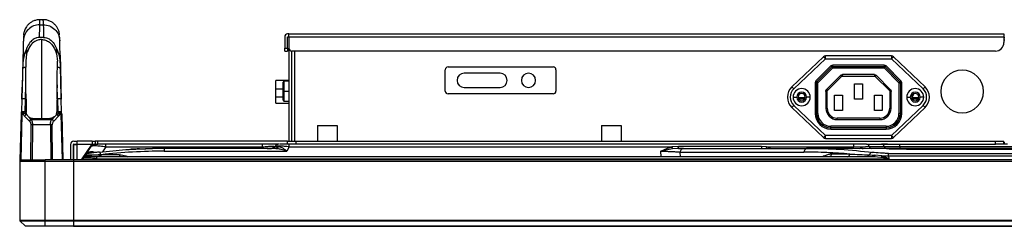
# Model space of a CAD drawing. Header units: millimetres. Extents: x 0 to 1118, y 0 to 864.
# Tile 21 of 254: x 234 to 303, y 607 to 622. Entities that reach past the tile are written whole.
import ezdxf

# ---------------------------------------------------------------- set-up
doc = ezdxf.new("R2010")
doc.units = ezdxf.units.MM

msp = doc.modelspace()

# ---------------------------------------------------------------- linework, layer by layer
at = {"color": 7, "linetype": 'Continuous', "lineweight": 25}
for p, q in [((235.482, 621.903), (235.246, 621.903)), ((235.491, 621.903), (235.482, 621.903)), ((235.482, 621.9), (235.482, 621.902)), ((235.482, 621.892), (235.482, 621.9)), ((235.483, 621.825), (235.483, 621.892)), ((235.246, 621.547), (235.491, 621.547)), ((234.096, 620.773), (234.096, 620.77)), ((235.512, 620.657), (235.226, 620.657)), ((235.369, 620.517), (235.369, 614.964)), ((236.641, 620.77), (236.641, 620.773)), ((252.489, 620.7), (252.489, 619.9)), ((252.789, 620.9), (252.689, 620.9)), ((252.689, 619.9), (252.689, 620.7)), ((252.689, 620.7), (252.789, 620.7)), ((252.789, 620.9), (303.129, 620.9)), ((252.789, 620.7), (252.789, 620.9)), ((252.789, 620.7), (303.129, 620.7)), ((252.789, 620.7), (252.789, 619.9)), ((303.129, 620.9), (303.129, 620.7)), ((303.129, 620.7), (303.129, 620.3)), ((303.129, 620.66), (303.189, 620.66)), ((234.319, 619.515), (234.33, 619.92)), ((236.408, 619.92), (236.418, 619.515)), ((252.489, 619.9), (252.689, 619.9)), ((252.489, 619.7), (252.489, 619.9)), ((252.689, 619.9), (252.689, 619.7)), ((252.789, 619.9), (252.789, 613.36)), ((303.189, 620.46), (303.129, 620.46)), ((234.065, 619.583), (234.056, 619.226)), ((234.065, 619.583), (234.065, 619.57)), ((234.319, 619.515), (234.255, 618.995)), ((236.418, 619.515), (236.482, 618.995)), ((236.672, 619.583), (236.673, 619.57)), ((236.682, 619.226), (236.672, 619.583)), ((252.489, 619.7), (252.689, 619.7)), ((252.989, 613.36), (252.989, 619.7)), ((302.529, 619.7), (252.989, 619.7)), ((290.431, 619.305), (288.2, 617.185)), ((290.569, 619.16), (288.338, 617.04)), ((290.431, 619.305), (290.569, 619.16)), ((290.569, 619.16), (290.569, 619.36)), ((295.209, 619.36), (290.569, 619.36)), ((290.569, 619.16), (295.209, 619.16)), ((295.209, 619.36), (295.209, 619.16)), ((295.209, 619.16), (295.347, 619.305)), ((297.44, 617.04), (295.209, 619.16)), ((297.578, 617.185), (295.347, 619.305)), ((234.041, 618.689), (234.035, 618.429)), ((234.255, 618.995), (234.257, 618.577)), ((236.48, 618.577), (236.482, 618.995)), ((236.703, 618.429), (236.696, 618.689)), ((263.991, 618.59), (271.391, 618.59)), ((289.897, 617.61), (290.939, 618.652)), ((289.968, 617.54), (291.009, 618.581)), ((291.08, 618.51), (290.039, 617.469)), ((290.939, 618.652), (291.009, 618.581)), ((291.009, 618.581), (291.08, 618.51)), ((294.697, 618.71), (291.08, 618.71)), ((291.08, 618.61), (291.08, 618.71)), ((291.08, 618.61), (294.697, 618.61)), ((291.08, 618.51), (294.697, 618.51)), ((294.697, 618.71), (294.697, 618.61)), ((294.697, 618.61), (294.697, 618.51)), ((294.697, 618.51), (294.768, 618.581)), ((295.739, 617.469), (294.697, 618.51)), ((294.768, 618.581), (294.839, 618.652)), ((294.768, 618.581), (295.809, 617.54)), ((294.839, 618.652), (295.88, 617.61)), ((263.791, 616.89), (263.791, 618.39)), ((267.656, 618.14), (265.126, 618.14)), ((271.591, 618.39), (271.591, 616.89)), ((291.626, 617.982), (290.647, 617.003)), ((291.726, 617.94), (290.689, 616.903)), ((291.726, 617.94), (294.051, 617.94)), ((294.01, 618.04), (291.768, 618.04)), ((295.089, 616.903), (294.051, 617.94)), ((295.13, 617.003), (294.151, 617.982)), ((233.98, 616.326), (234.002, 617.167)), ((234.239, 616.329), (234.264, 617.32)), ((234.265, 617.103), (234.264, 617.32)), ((234.28, 616.329), (234.265, 617.103)), ((236.457, 616.329), (236.472, 617.103)), ((236.474, 617.32), (236.472, 617.103)), ((236.498, 616.329), (236.474, 617.32)), ((236.736, 617.167), (236.758, 616.326)), ((251.869, 617.039), (251.869, 617.625)), ((252.789, 617.625), (251.869, 617.625)), ((251.869, 616.459), (251.869, 617.039)), ((252.389, 616.881), (252.389, 617.52)), ((252.789, 617.58), (252.449, 617.58)), ((265.126, 617.14), (267.656, 617.14)), ((288.338, 617.04), (288.2, 617.185)), ((289.839, 617.469), (289.839, 615.31)), ((289.839, 617.469), (289.939, 617.469)), ((289.968, 617.54), (289.897, 617.61)), ((289.939, 615.31), (289.939, 617.469)), ((290.039, 615.31), (290.039, 617.469)), ((292.609, 617.4), (293.169, 617.4)), ((292.609, 616.32), (292.609, 617.4)), ((293.169, 617.4), (293.169, 616.32)), ((295.809, 617.54), (295.739, 617.469)), ((295.739, 617.469), (295.739, 615.31)), ((295.739, 617.469), (295.839, 617.469)), ((295.839, 617.469), (295.839, 615.31)), ((295.839, 617.469), (295.939, 617.469)), ((295.939, 617.036), (295.939, 617.469)), ((297.578, 617.185), (297.44, 617.04)), ((251.869, 616.045), (251.869, 616.459)), ((252.389, 616.881), (252.389, 616.874)), ((252.389, 616.834), (252.389, 616.874)), ((252.389, 616.24), (252.389, 616.834)), ((252.449, 616.873), (252.449, 616.88)), ((252.449, 616.83), (252.449, 616.873)), ((271.391, 616.69), (263.991, 616.69)), ((288.289, 616.46), (288.539, 616.46)), ((288.639, 616.44), (289.138, 616.44)), ((289.489, 616.46), (289.239, 616.46)), ((290.589, 616.861), (290.589, 615.68)), ((290.689, 615.68), (290.689, 616.903)), ((291.209, 616.6), (291.769, 616.6)), ((291.209, 615.52), (291.209, 616.6)), ((291.769, 616.6), (291.769, 615.52)), ((294.009, 616.6), (294.569, 616.6)), ((294.009, 615.52), (294.009, 616.6)), ((294.569, 616.6), (294.569, 615.52)), ((295.089, 616.903), (295.089, 615.68)), ((295.189, 615.68), (295.189, 616.861)), ((295.939, 615.31), (295.939, 617.036)), ((296.289, 616.46), (296.539, 616.46)), ((296.639, 616.44), (297.138, 616.44)), ((297.489, 616.46), (297.239, 616.46)), ((233.98, 616.326), (233.956, 615.421)), ((234.216, 615.424), (234.239, 616.329)), ((234.28, 616.329), (234.239, 616.329)), ((236.498, 616.329), (236.457, 616.329)), ((236.498, 616.329), (236.522, 615.424)), ((236.781, 615.421), (236.758, 616.326)), ((251.869, 616.045), (252.789, 616.045)), ((252.449, 616.18), (252.789, 616.18)), ((288.2, 615.735), (288.338, 615.88)), ((288.2, 615.735), (290.431, 613.615)), ((288.338, 615.88), (290.569, 613.76)), ((288.669, 616.34), (289.108, 616.34)), ((290.689, 615.68), (290.589, 615.68)), ((293.169, 616.32), (292.609, 616.32)), ((295.189, 615.68), (295.089, 615.68)), ((295.209, 613.76), (297.44, 615.88)), ((295.347, 613.615), (297.578, 615.735)), ((296.669, 616.34), (297.108, 616.34)), ((233.867, 612.039), (233.952, 615.276)), ((233.951, 615.229), (233.867, 612.039)), ((234.174, 615.112), (234.516, 614.77)), ((234.21, 615.318), (234.216, 615.424)), ((234.216, 615.424), (234.294, 615.424)), ((234.369, 615.17), (234.301, 615.237)), ((234.327, 615.237), (234.301, 615.237)), ((234.644, 614.895), (234.473, 615.066)), ((234.785, 614.964), (235.953, 614.964)), ((236.264, 615.066), (236.094, 614.895)), ((236.221, 614.77), (236.563, 615.112)), ((236.436, 615.237), (236.369, 615.17)), ((236.436, 615.237), (236.411, 615.237)), ((236.444, 615.424), (236.522, 615.424)), ((236.522, 615.424), (236.527, 615.318)), ((236.785, 615.276), (236.869, 612.06)), ((236.869, 612.06), (236.786, 615.229)), ((289.939, 615.31), (289.839, 615.31)), ((291.769, 615.52), (291.209, 615.52)), ((294.389, 614.98), (291.389, 614.98)), ((291.389, 614.88), (291.389, 614.98)), ((294.569, 615.52), (294.009, 615.52)), ((295.839, 615.31), (295.739, 615.31)), ((234.644, 614.895), (236.094, 614.895)), ((235.987, 614.507), (234.75, 614.507)), ((254.789, 614.46), (254.789, 613.36)), ((254.789, 614.46), (256.189, 614.46)), ((256.189, 614.46), (256.189, 613.36)), ((274.789, 614.46), (274.789, 613.36)), ((274.789, 614.46), (276.189, 614.46)), ((276.189, 614.46), (276.189, 613.36)), ((290.939, 614.31), (290.939, 614.41)), ((294.839, 614.41), (290.939, 614.41)), ((290.939, 614.21), (290.939, 614.31)), ((294.839, 614.31), (290.939, 614.31)), ((291.389, 614.88), (294.389, 614.88)), ((294.839, 614.41), (294.839, 614.31)), ((294.839, 614.31), (294.839, 614.21)), ((290.569, 613.76), (290.431, 613.615)), ((295.209, 613.76), (290.569, 613.76)), ((290.569, 613.56), (290.569, 613.76)), ((290.939, 614.21), (294.839, 614.21)), ((295.347, 613.615), (295.209, 613.76)), ((295.209, 613.76), (295.209, 613.56)), ((237.409, 613.12), (237.409, 612.06)), ((237.609, 612.06), (237.609, 613.12)), ((237.609, 613.06), (237.629, 613.06)), ((237.629, 613.12), (237.629, 612.06)), ((237.629, 613.12), (237.869, 613.12)), ((237.649, 613.36), (237.869, 613.36)), ((237.649, 613.16), (237.869, 613.16)), ((237.749, 613.12), (237.749, 613.16)), ((238.94, 613.36), (237.869, 613.36)), ((237.869, 613.16), (237.869, 613.36)), ((237.869, 613.16), (238.94, 613.16)), ((237.869, 613.16), (237.869, 613.12)), ((238.17, 612.06), (238.94, 613.16)), ((238.526, 612.499), (238.869, 612.99)), ((238.94, 613.36), (238.94, 613.16)), ((238.94, 613.36), (239.14, 613.36)), ((238.94, 613.16), (239.14, 613.16)), ((239.14, 613.36), (239.14, 613.16)), ((239.34, 613.36), (239.14, 613.36)), ((239.14, 613.16), (239.34, 613.16)), ((239.34, 613.16), (239.34, 613.36)), ((252.689, 613.36), (239.34, 613.36)), ((239.894, 613.16), (239.34, 613.16)), ((239.894, 612.96), (239.894, 613.16)), ((250.907, 613.16), (239.894, 613.16)), ((239.894, 612.96), (250.907, 612.96)), ((250.907, 613.16), (250.907, 612.96)), ((252.085, 613.16), (250.907, 613.16)), ((251.752, 612.936), (251.615, 612.869)), ((252.812, 612.96), (252.639, 612.66)), ((252.689, 613.16), (252.689, 613.36)), ((252.689, 613.36), (253.289, 613.36)), ((252.812, 613.16), (252.689, 613.16)), ((252.689, 613.12), (252.689, 613.16)), ((252.812, 612.96), (252.812, 613.16)), ((292.549, 613.16), (252.812, 613.16)), ((252.812, 612.96), (279.752, 612.96)), ((253.289, 613.16), (253.289, 613.36)), ((253.289, 613.36), (302.529, 613.36)), ((280.222, 612.989), (279.752, 612.96)), ((286.059, 612.989), (280.222, 612.989)), ((286.422, 612.96), (286.059, 612.989)), ((286.422, 612.96), (292.549, 612.96)), ((290.569, 613.56), (295.209, 613.56)), ((292.549, 613.16), (292.549, 612.96)), ((293.129, 612.936), (292.549, 612.96)), ((293.646, 612.989), (293.129, 612.936)), ((293.459, 613.16), (294.518, 613.16)), ((293.646, 612.989), (294.706, 612.989)), ((294.934, 613.16), (294.518, 613.16)), ((294.518, 613.16), (302.529, 613.16)), ((295.811, 612.989), (295.811, 613.16)), ((295.812, 612.989), (338.566, 612.989)), ((302.529, 613.16), (302.529, 613.36)), ((302.529, 613.36), (303.129, 613.36)), ((302.957, 613.16), (302.529, 613.16)), ((303.394, 613.16), (302.957, 613.16)), ((303.129, 613.16), (303.129, 613.36)), ((303.129, 613.26), (303.189, 613.26)), ((238.269, 612.132), (238.414, 612.339)), ((238.609, 612.687), (238.609, 612.617)), ((239.252, 612.132), (239.252, 612.26)), ((293.93, 612.26), (239.252, 612.26)), ((240.868, 612.41), (239.559, 612.41)), ((240.868, 612.41), (240.868, 612.26)), ((241.599, 612.788), (241.576, 612.787)), ((251.866, 612.86), (244.001, 612.86)), ((244.001, 612.66), (252.639, 612.66)), ((251.244, 612.86), (251.547, 612.86)), ((251.568, 612.86), (251.609, 612.863)), ((251.609, 612.863), (251.702, 612.868)), ((251.715, 612.86), (251.721, 612.869)), ((251.866, 612.869), (251.857, 612.86)), ((251.914, 612.868), (251.866, 612.86)), ((251.866, 612.86), (251.95, 612.848)), ((279.798, 612.832), (278.966, 612.66)), ((280.222, 612.86), (279.798, 612.832)), ((280.318, 612.597), (289.041, 612.597)), ((280.584, 612.86), (289.306, 612.86)), ((293.605, 612.86), (289.306, 612.86)), ((290.799, 612.26), (290.782, 612.26)), ((292.282, 612.458), (291.001, 612.458)), ((326.682, 612.86), (293.786, 612.86)), ((293.995, 612.256), (293.93, 612.26)), ((294.536, 612.329), (294.053, 612.382)), ((294.536, 612.329), (295.011, 612.339)), ((295.042, 612.132), (294.536, 612.329)), ((295.011, 612.339), (295.011, 612.506)), ((295.011, 612.506), (423.366, 612.506)), ((295.011, 612.339), (423.366, 612.339)), ((295.042, 612.132), (295.016, 612.339)), ((335.976, 612.813), (296.482, 612.813)), ((296.482, 612.813), (335.976, 612.813)), ((296.482, 612.813), (296.482, 612.813)), ((233.829, 611.96), (235.629, 611.96)), ((233.829, 611.96), (233.829, 607.797)), ((233.929, 612.06), (235.629, 612.06)), ((235.629, 611.96), (235.629, 612.06)), ((237.629, 612.06), (235.629, 612.06)), ((235.629, 611.96), (237.629, 611.96)), ((235.629, 607.797), (235.629, 611.96)), ((237.629, 612.16), (237.609, 612.16)), ((237.629, 612.06), (237.629, 611.96)), ((237.649, 612.02), (237.629, 612.02)), ((237.629, 611.96), (237.629, 607.797)), ((237.629, 611.86), (237.649, 611.86)), ((480.729, 612.06), (237.649, 612.06)), ((237.649, 611.96), (237.649, 612.06)), ((237.649, 611.96), (480.729, 611.96)), ((237.649, 607.797), (237.649, 611.96)), ((238.219, 612.06), (238.269, 612.132)), ((239.252, 612.132), (295.042, 612.132)), ((237.649, 611.06), (237.629, 611.06)), ((237.649, 610.62), (237.629, 610.62)), ((237.629, 610.12), (237.649, 610.12)), ((237.629, 609.92), (237.649, 609.92)), ((235.629, 607.797), (233.829, 607.797)), ((233.84, 607.769), (235.629, 607.769)), ((233.84, 607.769), (234.229, 607.38)), ((235.629, 607.38), (234.229, 607.38)), ((237.629, 607.797), (235.629, 607.797)), ((235.629, 607.769), (235.629, 607.797)), ((235.629, 607.769), (237.629, 607.769)), ((235.629, 607.38), (235.629, 607.769)), ((237.629, 607.38), (235.629, 607.38)), ((237.629, 607.797), (237.629, 607.769)), ((237.629, 607.769), (237.629, 607.38)), ((237.629, 607.72), (237.649, 607.72)), ((237.649, 607.68), (237.629, 607.68)), ((237.629, 607.38), (237.649, 607.38)), ((480.729, 607.797), (237.649, 607.797)), ((237.649, 607.769), (237.649, 607.797)), ((237.649, 607.769), (480.729, 607.769)), ((237.649, 607.392), (237.649, 607.769)), ((480.729, 607.392), (237.649, 607.392)), ((237.649, 607.38), (237.649, 607.392)), ((237.649, 607.38), (480.729, 607.38))]:
    msp.add_line(p, q, dxfattribs=at)
at = {"color": 8, "linetype": 'Continuous', "lineweight": 25}
for p, q in [((235.482, 621.902), (235.482, 621.903)), ((253.189, 619.7), (253.189, 613.36)), ((251.869, 617.039), (252.389, 617.039)), ((252.449, 616.88), (252.449, 617.58)), ((252.389, 616.459), (251.869, 616.459)), ((252.449, 616.88), (252.789, 616.88)), ((252.449, 616.18), (252.449, 616.83)), ((233.921, 612.06), (234.004, 615.229)), ((236.734, 615.229), (236.817, 612.06)), ((234.623, 614.507), (234.596, 612.06)), ((234.723, 612.06), (234.75, 614.507)), ((235.987, 614.507), (236.014, 612.06)), ((236.141, 612.06), (236.115, 614.507)), ((237.869, 612.06), (237.869, 613.12)), ((238.912, 613.12), (239.023, 613.12)), ((239.894, 612.96), (239.655, 612.619)), ((250.849, 612.86), (250.907, 612.96)), ((286.704, 612.86), (286.422, 612.96)), ((292.53, 612.86), (292.549, 612.96)), ((292.932, 612.86), (293.129, 612.936)), ((251.762, 612.872), (251.748, 612.86)), ((278.991, 612.26), (278.966, 612.66)), ((280.318, 612.597), (280.339, 612.26)), ((294.467, 612.224), (293.995, 612.256)), ((237.629, 611.66), (237.649, 611.66)), ((239.252, 612.132), (239.202, 612.06)), ((237.629, 610.58), (237.649, 610.58)), ((237.649, 610.16), (237.629, 610.16)), ((237.649, 607.76), (237.629, 607.76))]:
    msp.add_line(p, q, dxfattribs=at)
at = {"color": 7, "linetype": 'Continuous', "lineweight": 25, "flags": 128}
for points in [[(234.096, 620.773), (234.096, 620.773), (234.096, 620.763), (234.095, 620.739), (234.094, 620.702), (234.093, 620.653), (234.091, 620.589), (234.089, 620.513), (234.087, 620.424)], [(236.65, 620.424), (236.648, 620.513), (236.646, 620.589), (236.644, 620.653), (236.643, 620.702), (236.642, 620.739), (236.642, 620.763), (236.641, 620.773), (236.641, 620.773)], [(234.087, 620.424), (234.085, 620.339), (234.081, 620.216), (234.077, 620.053), (234.072, 619.853), (234.066, 619.615), (234.059, 619.341), (234.05, 619.032), (234.041, 618.689)], [(236.696, 618.689), (236.687, 619.032), (236.679, 619.341), (236.672, 619.615), (236.665, 619.853), (236.66, 620.053), (236.656, 620.216), (236.653, 620.339), (236.65, 620.424)], [(234.035, 618.429), (234.029, 618.196), (234.022, 617.952), (234.015, 617.697), (234.009, 617.434), (234.002, 617.164), (233.994, 616.888), (233.987, 616.608), (233.98, 616.326)], [(236.758, 616.326), (236.75, 616.608), (236.743, 616.888), (236.736, 617.164), (236.729, 617.434), (236.722, 617.697), (236.715, 617.952), (236.709, 618.196), (236.703, 618.429)], [(291.08, 618.51), (291.08, 618.53), (291.08, 618.549), (291.08, 618.566), (291.08, 618.581), (291.08, 618.593), (291.08, 618.603), (291.08, 618.608), (291.08, 618.61)], [(289.939, 617.469), (289.941, 617.469), (289.946, 617.469), (289.956, 617.469), (289.968, 617.469), (289.983, 617.469), (290, 617.469), (290.019, 617.469), (290.039, 617.469)], [(290.039, 617.469), (290.025, 617.483), (290.012, 617.496), (289.999, 617.508), (289.989, 617.519), (289.98, 617.528), (289.973, 617.534), (289.969, 617.538), (289.968, 617.54)], [(295.88, 617.61), (295.866, 617.597), (295.853, 617.583), (295.841, 617.571), (295.83, 617.56), (295.821, 617.552), (295.815, 617.545), (295.811, 617.541), (295.809, 617.54)], [(297.44, 615.88), (297.467, 615.852), (297.492, 615.825), (297.516, 615.8), (297.537, 615.778), (297.554, 615.76), (297.567, 615.746), (297.575, 615.738), (297.578, 615.735)], [(294.389, 614.98), (294.389, 614.961), (294.389, 614.942), (294.389, 614.925), (294.389, 614.91), (294.389, 614.897), (294.389, 614.888), (294.389, 614.882), (294.389, 614.88)], [(286.059, 612.87), (286.059, 612.866), (286.059, 612.86), (286.059, 612.86), (286.059, 612.86)]]:
    msp.add_lwpolyline(points, dxfattribs=at)
at = {"color": 7, "linetype": 'Continuous', "lineweight": 25}
for centre, radius, start, end in [((252.689, 620.7), 0.2, 90, 180), ((252.989, 619.9), 0.2, 180, 270), ((302.529, 620.3), 0.6, 270, 0), ((290.569, 619.16), 0.2, 90, 133.54026), ((295.209, 619.16), 0.2, 46.45974, 90), ((263.991, 618.39), 0.2, 90, 180), ((271.391, 618.39), 0.2, 0, 90), ((291.08, 618.51), 0.2, 89.99737, 135.00393), ((291.08, 618.51), 0.1, 89.99842, 135.0025), ((294.697, 618.51), 0.2, 44.99693, 90.01347), ((294.697, 618.51), 0.1, 44.99903, 90.00276), ((265.126, 617.64), 0.5, 90, 180), ((267.656, 617.64), 0.5, 0, 90), ((269.656, 617.64), 0.5, 0, 180), ((300.189, 616.86), 1.5, 90, 270), ((300.189, 616.86), 1.5, 270, 90), ((252.449, 617.52), 0.06, 90, 180.00015), ((265.126, 617.64), 0.5, 180, 270), ((267.656, 617.64), 0.5, 270, 0), ((269.656, 617.64), 0.5, 180, 0), ((288.889, 616.46), 1, 133.54025, 226.45974), ((288.889, 616.46), 0.8, 133.54025, 226.45974), ((288.889, 616.46), 0.6, 0, 180), ((290.039, 617.469), 0.2, 134.99852, 180.00656), ((290.039, 617.469), 0.1, 134.99879, 180.00656), ((295.739, 617.469), 0.1, 359.99857, 45.00242), ((295.739, 617.469), 0.2, 359.99733, 45.00299), ((296.889, 616.46), 0.6, 0, 180), ((296.889, 616.46), 0.8, 313.54025, 46.45975), ((296.889, 616.46), 1, 0, 46.45974), ((252.434, 617.041), 0.212, 257.71323, 274.03959), ((263.991, 616.89), 0.2, 180, 270), ((271.391, 616.89), 0.2, 270, 0), ((288.889, 616.46), 0.6, 180, 0), ((288.889, 616.46), 0.35, 0, 180), ((288.889, 616.46), 0.35, 180, 0), ((288.889, 616.46), 0.25, 0, 180), ((288.889, 616.46), 0.25, 180, 0), ((296.889, 616.46), 0.6, 180, 0), ((296.889, 616.46), 0.35, 0, 180), ((296.889, 616.46), 0.35, 180, 0), ((296.889, 616.46), 0.25, 0, 180), ((296.463, 616.76), 0.34, 301.20388, 348.48523), ((296.889, 616.46), 0.25, 180, 0), ((296.889, 616.46), 1, 313.54025, 0), ((252.449, 616.24), 0.06, 179.9993, 270), ((291.389, 615.68), 0.8, 180.00037, 270.00001), ((291.389, 615.68), 0.7, 180.00037, 270.00002), ((294.389, 615.68), 0.7, 270.00001, 359.99988), ((294.389, 615.68), 0.8, 270, 359.99995), ((234.107, 613.736), 1.691, 86.30458, 95.11833), ((234.43, 614.979), 0.289, 116.51379, 152.42198), ((236.307, 614.979), 0.289, 27.57855, 63.48459), ((236.631, 613.736), 1.691, 84.88168, 93.69541), ((236.76, 614.511), 0.718, 87.89676, 92.10326), ((290.939, 615.31), 1.1, 180.00072, 269.99462), ((290.939, 615.31), 1, 180.00005, 270.00005), ((290.939, 615.31), 0.9, 180.01779, 269.9964), ((294.839, 615.31), 1.1, 269.99978, 359.99225), ((294.839, 615.31), 1, 270, 0), ((294.839, 615.31), 0.9, 270.04551, 359.98643), ((234.773, 614.636), 0.289, 116.51329, 152.422), ((234.686, 609.356), 5.151, 89.29248, 90.70808), ((236.051, 609.356), 5.151, 89.29192, 90.70752), ((235.965, 614.636), 0.289, 27.578, 63.48673), ((290.569, 613.76), 0.2, 226.45974, 270), ((295.209, 613.76), 0.2, 270, 313.54026), ((237.649, 613.12), 0.24, 90, 180), ((237.649, 613.12), 0.04, 90, 180), ((239.197, 612.76), 0.4, 90, 145), ((251.545, 613.16), 0.3, 270, 325.1501), ((252.12, 612.76), 0.4, 90, 145.15009), ((293.424, 612.932), 0.231, 14.17518, 81.19514), ((293.815, 613.031), 0.173, 194.16598, 261.19349), ((294.483, 612.932), 0.231, 14.1715, 81.19315), ((238.515, 611.96), 0.3, 90, 144.99985), ((238.741, 612.109), 0.4, 97.63312, 144.99999), ((244.002, 573.056), 39.605, 90.00047, 96.44125), ((280.624, 612.555), 0.308, 97.37271, 172.0659), ((233.929, 611.96), 0.1, 90, 180), ((233.869, 607.797), 0.04, 180, 225)]:
    msp.add_arc(centre, radius, start, end, dxfattribs=at)
at = {"color": 8, "linetype": 'Continuous', "lineweight": 25}
for centre, radius, start, end in [((238.883, 612.051), 0.573, 64.1245, 128.54845), ((292.05, 612.495), 0.242, 286.84994, 351.14909)]:
    msp.add_arc(centre, radius, start, end, dxfattribs=at)
at = {"color": 7, "linetype": 'Continuous', "lineweight": 25}
for points, knots in [([(235.255, 621.903), (235.167, 621.897), (234.998, 621.886), (234.767, 621.803), (234.574, 621.69), (234.42, 621.555), (234.301, 621.41), (234.216, 621.265), (234.159, 621.128), (234.124, 621.008), (234.107, 620.911), (234.1, 620.853), (234.099, 620.827), (234.099, 620.825)], [0, 0, 0, 0, 0.152026, 0.291241, 0.418799, 0.536138, 0.643524, 0.740507, 0.826026, 0.898451, 0.95573, 0.995951, 1, 1, 1, 1]), ([(236.638, 620.83), (236.638, 620.832), (236.637, 620.855), (236.628, 620.932), (236.597, 621.08), (236.525, 621.266), (236.406, 621.456), (236.251, 621.621), (236.057, 621.761), (235.831, 621.856), (235.633, 621.905), (235.515, 621.897), (235.482, 621.895)], [0, 0, 0, 0, 0.0018465, 0.0409904, 0.1334351, 0.2633552, 0.3850525, 0.519191, 0.6530077, 0.7959917, 0.9429103, 1, 1, 1, 1]), ([(235.226, 620.657), (235.229, 620.809), (235.236, 621.106), (235.243, 621.398), (235.245, 621.498), (235.246, 621.547)], [0, 0, 0, 0, 0.350407, 0.683741, 1, 1, 1, 1]), ([(235.484, 621.825), (235.485, 621.787), (235.486, 621.718), (235.49, 621.599), (235.491, 621.547)], [0, 0, 0, 0, 0.559996, 1, 1, 1, 1]), ([(235.491, 621.547), (235.492, 621.498), (235.494, 621.397), (235.501, 621.103), (235.508, 620.808), (235.512, 620.657)], [0, 0, 0, 0, 0.320555, 0.653889, 1, 1, 1, 1]), ([(235.369, 620.517), (235.277, 620.507), (235.073, 620.484), (234.773, 620.304), (234.482, 619.981), (234.379, 619.687), (234.319, 619.515)], [0, 0, 0, 0, 0.156928, 0.349949, 0.62025, 1, 1, 1, 1]), ([(235.226, 620.657), (235.154, 620.651), (234.993, 620.635), (234.752, 620.505), (234.507, 620.267), (234.395, 620.048), (234.33, 619.92)], [0, 0, 0, 0, 0.158305, 0.352317, 0.621588, 1, 1, 1, 1]), ([(235.369, 620.517), (235.46, 620.507), (235.665, 620.484), (235.964, 620.304), (236.256, 619.981), (236.358, 619.687), (236.418, 619.515)], [0, 0, 0, 0, 0.156936, 0.349958, 0.620261, 1, 1, 1, 1]), ([(235.512, 620.657), (235.584, 620.651), (235.744, 620.635), (235.985, 620.505), (236.23, 620.267), (236.342, 620.048), (236.408, 619.92)], [0, 0, 0, 0, 0.158305, 0.352311, 0.621582, 1, 1, 1, 1]), ([(234.33, 619.92), (234.255, 619.741), (234.098, 619.362), (234.061, 618.921), (234.041, 618.689)], [0, 0, 0, 0, 0.4744237, 1, 1, 1, 1]), ([(236.408, 619.92), (236.48, 619.745), (236.638, 619.367), (236.675, 618.926), (236.696, 618.689)], [0, 0, 0, 0, 0.464292, 1, 1, 1, 1]), ([(234.06, 619.414), (234.059, 619.359), (234.055, 619.22), (234.045, 618.809), (234.031, 618.29), (234.017, 617.744), (234.007, 617.359), (234.002, 617.167)], [0, 0, 0, 0, 0.16299, 0.411816, 0.607643, 0.803752, 1, 1, 1, 1]), ([(236.677, 619.414), (236.678, 619.359), (236.682, 619.22), (236.693, 618.808), (236.706, 618.289), (236.721, 617.743), (236.731, 617.359), (236.736, 617.167)], [0, 0, 0, 0, 0.162781, 0.41201, 0.60808, 0.804179, 1, 1, 1, 1]), ([(234.264, 617.32), (234.263, 617.556), (234.26, 618.003), (234.258, 618.393), (234.257, 618.577)], [0, 0, 0, 0, 0.527476, 1, 1, 1, 1]), ([(236.474, 617.32), (236.475, 617.544), (236.477, 617.991), (236.479, 618.382), (236.48, 618.577)], [0, 0, 0, 0, 0.499495, 1, 1, 1, 1]), ([(291.626, 617.982), (291.626, 617.982), (291.626, 617.981), (291.631, 617.981), (291.64, 617.976), (291.657, 617.969), (291.676, 617.962), (291.699, 617.952), (291.717, 617.944), (291.726, 617.94)], [0, 0, 0, 0, 0.049737, 0.150496, 0.366624, 0.49939, 0.649061, 0.815875, 1, 1, 1, 1]), ([(291.768, 618.04), (291.768, 618.04), (291.768, 618.039), (291.765, 618.034), (291.761, 618.024), (291.754, 618.008), (291.745, 617.987), (291.735, 617.963), (291.729, 617.948), (291.726, 617.94)], [0, 0, 0, 0, 0.1123795, 0.2320599, 0.3598433, 0.4963886, 0.7121698, 0.847142, 1, 1, 1, 1]), ([(294.01, 618.04), (294.009, 618.04), (294.009, 618.04), (294.012, 618.037), (294.015, 618.027), (294.023, 618.01), (294.03, 617.991), (294.04, 617.967), (294.047, 617.95), (294.051, 617.94)], [0, 0, 0, 0, 0.049731, 0.150486, 0.366615, 0.499392, 0.649068, 0.815881, 1, 1, 1, 1]), ([(294.151, 617.982), (294.151, 617.982), (294.15, 617.981), (294.144, 617.979), (294.135, 617.975), (294.119, 617.968), (294.097, 617.96), (294.073, 617.95), (294.059, 617.944), (294.051, 617.94)], [0, 0, 0, 0, 0.112383, 0.2320673, 0.3598552, 0.4964056, 0.7121611, 0.8471334, 1, 1, 1, 1]), ([(290.589, 616.861), (290.589, 616.861), (290.589, 616.861), (290.592, 616.864), (290.602, 616.867), (290.619, 616.874), (290.638, 616.882), (290.662, 616.892), (290.679, 616.899), (290.689, 616.903)], [0, 0, 0, 0, 0.049741, 0.150504, 0.366636, 0.49941, 0.649081, 0.815889, 1, 1, 1, 1]), ([(290.647, 617.003), (290.647, 617.002), (290.648, 617.002), (290.65, 616.996), (290.654, 616.987), (290.661, 616.97), (290.669, 616.949), (290.679, 616.925), (290.685, 616.91), (290.689, 616.903)], [0, 0, 0, 0, 0.112382, 0.232064, 0.35985, 0.496398, 0.712167, 0.847138, 1, 1, 1, 1]), ([(295.13, 617.003), (295.13, 617.003), (295.13, 617.003), (295.129, 616.998), (295.124, 616.989), (295.118, 616.972), (295.11, 616.953), (295.1, 616.93), (295.092, 616.912), (295.089, 616.903)], [0, 0, 0, 0, 0.049732, 0.150487, 0.366617, 0.499394, 0.649069, 0.815882, 1, 1, 1, 1]), ([(295.189, 616.861), (295.188, 616.861), (295.188, 616.861), (295.182, 616.864), (295.172, 616.868), (295.156, 616.875), (295.135, 616.884), (295.111, 616.894), (295.096, 616.9), (295.089, 616.903)], [0, 0, 0, 0, 0.112372, 0.23205, 0.359837, 0.496392, 0.712155, 0.847131, 1, 1, 1, 1]), ([(234.28, 616.329), (234.282, 616.16), (234.286, 615.858), (234.291, 615.557), (234.294, 615.424)], [0, 0, 0, 0, 0.56, 1, 1, 1, 1]), ([(236.457, 616.329), (236.455, 616.16), (236.451, 615.858), (236.446, 615.557), (236.444, 615.424)], [0, 0, 0, 0, 0.56, 1, 1, 1, 1]), ([(233.951, 615.229), (233.952, 615.264), (233.953, 615.326), (233.955, 615.392), (233.956, 615.421)], [0, 0, 0, 0, 0.560459, 1, 1, 1, 1]), ([(233.951, 615.229), (233.952, 615.24), (233.954, 615.277), (233.969, 615.324), (233.996, 615.354), (234.021, 615.371), (234.051, 615.372), (234.111, 615.357), (234.168, 615.335), (234.21, 615.318)], [0, 0, 0, 0, 0.08913, 0.299238, 0.401088, 0.484085, 0.574844, 0.68151, 1, 1, 1, 1]), ([(234.004, 615.229), (234.005, 615.252), (234.007, 615.285), (234.015, 615.322), (234.021, 615.338), (234.026, 615.343), (234.029, 615.345), (234.031, 615.345), (234.033, 615.345), (234.038, 615.341), (234.047, 615.329), (234.056, 615.309), (234.069, 615.28), (234.078, 615.259), (234.083, 615.246)], [0, 0, 0, 0, 0.266941, 0.392889, 0.451807, 0.473251, 0.491289, 0.501027, 0.511155, 0.534113, 0.588324, 0.717557, 0.817989, 1, 1, 1, 1]), ([(234.21, 615.318), (234.199, 615.314), (234.175, 615.305), (234.14, 615.287), (234.109, 615.267), (234.092, 615.253), (234.083, 615.246)], [0, 0, 0, 0, 0.243512, 0.495169, 0.749326, 1, 1, 1, 1]), ([(234.174, 615.112), (234.154, 615.135), (234.119, 615.174), (234.093, 615.225), (234.083, 615.246)], [0, 0, 0, 0, 0.587315, 1, 1, 1, 1]), ([(234.301, 615.237), (234.282, 615.25), (234.248, 615.272), (234.222, 615.304), (234.21, 615.318)], [0, 0, 0, 0, 0.571994, 1, 1, 1, 1]), ([(234.327, 615.237), (234.318, 615.262), (234.303, 615.3), (234.296, 615.367), (234.294, 615.404), (234.294, 615.424)], [0, 0, 0, 0, 0.464361, 0.722772, 1, 1, 1, 1]), ([(234.327, 615.237), (234.334, 615.224), (234.346, 615.201), (234.362, 615.18), (234.369, 615.17)], [0, 0, 0, 0, 0.570366, 1, 1, 1, 1]), ([(234.369, 615.17), (234.386, 615.148), (234.416, 615.111), (234.456, 615.079), (234.473, 615.066)], [0, 0, 0, 0, 0.581093, 1, 1, 1, 1]), ([(234.473, 615.066), (234.5, 615.048), (234.552, 615.014), (234.657, 614.974), (234.737, 614.967), (234.785, 614.964)], [0, 0, 0, 0, 0.319566, 0.60086, 1, 1, 1, 1]), ([(236.264, 615.066), (236.217, 615.037), (236.148, 614.994), (236.035, 614.967), (235.98, 614.965), (235.953, 614.964)], [0, 0, 0, 0, 0.534747, 0.769415, 1, 1, 1, 1]), ([(236.369, 615.17), (236.351, 615.149), (236.322, 615.111), (236.281, 615.079), (236.264, 615.066)], [0, 0, 0, 0, 0.579677, 1, 1, 1, 1]), ([(236.411, 615.237), (236.403, 615.224), (236.391, 615.201), (236.375, 615.18), (236.369, 615.17)], [0, 0, 0, 0, 0.567854, 1, 1, 1, 1]), ([(236.411, 615.237), (236.416, 615.25), (236.427, 615.275), (236.436, 615.321), (236.442, 615.371), (236.443, 615.406), (236.444, 615.424)], [0, 0, 0, 0, 0.250651, 0.500515, 0.749932, 1, 1, 1, 1]), ([(236.527, 615.318), (236.512, 615.301), (236.485, 615.269), (236.451, 615.247), (236.436, 615.237)], [0, 0, 0, 0, 0.547899, 1, 1, 1, 1]), ([(236.786, 615.229), (236.785, 615.246), (236.783, 615.281), (236.767, 615.322), (236.744, 615.353), (236.714, 615.373), (236.687, 615.371), (236.661, 615.366), (236.615, 615.353), (236.564, 615.333), (236.527, 615.318)], [0, 0, 0, 0, 0.133662, 0.279077, 0.384339, 0.497276, 0.610927, 0.624784, 0.719127, 1, 1, 1, 1]), ([(236.527, 615.318), (236.539, 615.314), (236.563, 615.304), (236.598, 615.286), (236.629, 615.267), (236.646, 615.253), (236.654, 615.246)], [0, 0, 0, 0, 0.250627, 0.504768, 0.756441, 1, 1, 1, 1]), ([(236.563, 615.112), (236.584, 615.135), (236.619, 615.174), (236.644, 615.225), (236.654, 615.246)], [0, 0, 0, 0, 0.588446, 1, 1, 1, 1]), ([(236.734, 615.229), (236.732, 615.255), (236.73, 615.289), (236.721, 615.326), (236.715, 615.34), (236.71, 615.344), (236.707, 615.345), (236.704, 615.345), (236.701, 615.342), (236.69, 615.33), (236.676, 615.296), (236.662, 615.265), (236.654, 615.246)], [0, 0, 0, 0, 0.303357, 0.399109, 0.463486, 0.480057, 0.495361, 0.510386, 0.534081, 0.559457, 0.740864, 1, 1, 1, 1]), ([(236.786, 615.229), (236.786, 615.264), (236.784, 615.326), (236.782, 615.392), (236.781, 615.421)], [0, 0, 0, 0, 0.559858, 1, 1, 1, 1]), ([(290.039, 615.31), (290.026, 615.31), (290.012, 615.31), (289.999, 615.31), (289.987, 615.31), (289.966, 615.31), (289.949, 615.31), (289.94, 615.31), (289.939, 615.31), (289.939, 615.31)], [0, 0, 0, 0, 0.2494415, 0.2530811, 0.28466, 0.4995014, 0.7185281, 0.8515691, 1, 1, 1, 1]), ([(295.939, 615.31), (295.926, 615.31), (295.899, 615.31), (295.866, 615.31), (295.843, 615.31), (295.84, 615.31), (295.839, 615.31)], [0, 0, 0, 0, 0.25, 0.5, 0.75, 1, 1, 1, 1]), ([(234.516, 614.77), (234.534, 614.749), (234.566, 614.712), (234.6, 614.646), (234.619, 614.577), (234.621, 614.53), (234.623, 614.507)], [0, 0, 0, 0, 0.311344, 0.558678, 0.77722, 1, 1, 1, 1]), ([(234.75, 614.507), (234.749, 614.542), (234.747, 614.612), (234.726, 614.715), (234.693, 614.814), (234.66, 614.867), (234.644, 614.895)], [0, 0, 0, 0, 0.231774, 0.469473, 0.724562, 1, 1, 1, 1]), ([(235.987, 614.507), (235.988, 614.542), (235.991, 614.614), (236.011, 614.717), (236.045, 614.815), (236.077, 614.868), (236.094, 614.895)], [0, 0, 0, 0, 0.235503, 0.476847, 0.728681, 1, 1, 1, 1]), ([(236.221, 614.77), (236.203, 614.749), (236.171, 614.712), (236.137, 614.645), (236.118, 614.576), (236.116, 614.53), (236.115, 614.507)], [0, 0, 0, 0, 0.311458, 0.561926, 0.782111, 1, 1, 1, 1]), ([(239.894, 612.96), (239.756, 612.978), (239.492, 613.012), (239.163, 613.032), (238.935, 613.027), (238.892, 613.002), (238.869, 612.99)], [0, 0, 0, 0, 0.266075, 0.513302, 0.754068, 1, 1, 1, 1]), ([(239.894, 613.16), (239.804, 613.16), (239.625, 613.16), (239.39, 613.16), (239.298, 613.16), (239.254, 613.16)], [0, 0, 0, 0, 0.335915, 0.676435, 1, 1, 1, 1]), ([(251.778, 613.16), (251.75, 613.16), (251.635, 613.16), (251.331, 613.16), (251.052, 613.16), (250.907, 613.16)], [0, 0, 0, 0, 0.130977, 0.547104, 1, 1, 1, 1]), ([(250.907, 612.96), (250.976, 612.968), (251.107, 612.984), (251.293, 613), (251.452, 613.011), (251.581, 613.014), (251.677, 613.009), (251.769, 612.994), (251.772, 612.974), (251.773, 612.96)], [0, 0, 0, 0, 0.145508, 0.278124, 0.400695, 0.516807, 0.626915, 0.745307, 1, 1, 1, 1]), ([(251.822, 612.989), (251.811, 612.974), (251.782, 612.936), (251.721, 612.892), (251.649, 612.865), (251.603, 612.862), (251.583, 612.86)], [0, 0, 0, 0, 0.191628, 0.499937, 0.784563, 1, 1, 1, 1]), ([(251.794, 612.99), (251.779, 612.971), (251.749, 612.933), (251.708, 612.907), (251.686, 612.894)], [0, 0, 0, 0, 0.4925155, 1, 1, 1, 1]), ([(251.999, 613.16), (251.961, 613.16), (251.911, 613.16), (251.803, 613.16), (251.778, 613.16)], [0, 0, 0, 0, 0.76286, 1, 1, 1, 1]), ([(251.822, 612.989), (251.818, 612.989), (251.812, 612.989), (251.804, 612.989), (251.794, 612.989), (251.792, 612.989), (251.791, 612.989)], [0, 0, 0, 0, 0.174525, 0.311993, 0.55816, 1, 1, 1, 1]), ([(252.812, 612.96), (252.698, 612.973), (252.474, 612.998), (252.178, 613.016), (251.944, 613.013), (251.863, 612.997), (251.822, 612.989)], [0, 0, 0, 0, 0.258275, 0.508575, 0.754531, 1, 1, 1, 1]), ([(252.038, 612.971), (251.988, 612.972), (251.886, 612.975), (251.844, 612.984), (251.822, 612.989)], [0, 0, 0, 0, 0.483161, 1, 1, 1, 1]), ([(252.639, 612.66), (252.531, 612.749), (252.327, 612.916), (252.13, 612.953), (252.038, 612.971)], [0, 0, 0, 0, 0.529023, 1, 1, 1, 1]), ([(252.812, 613.16), (252.727, 613.16), (252.552, 613.16), (252.317, 613.16), (252.224, 613.16), (252.176, 613.16)], [0, 0, 0, 0, 0.316835, 0.654169, 1, 1, 1, 1]), ([(278.966, 612.66), (279.104, 612.731), (279.304, 612.832), (279.551, 612.911), (279.663, 612.94), (279.713, 612.952), (279.735, 612.956), (279.746, 612.959), (279.75, 612.96), (279.752, 612.96)], [0, 0, 0, 0, 0.555524, 0.803571, 0.913421, 0.961878, 0.983221, 0.992616, 1, 1, 1, 1]), ([(279.752, 612.96), (279.761, 612.931), (279.778, 612.874), (279.792, 612.846), (279.798, 612.832)], [0, 0, 0, 0, 0.50565, 1, 1, 1, 1]), ([(293.459, 613.16), (293.293, 613.16), (293.009, 613.16), (292.683, 613.16), (292.549, 613.16)], [0, 0, 0, 0, 0.586709, 1, 1, 1, 1]), ([(293.213, 612.808), (293.198, 612.824), (293.168, 612.856), (293.142, 612.91), (293.129, 612.936)], [0, 0, 0, 0, 0.500002, 1, 1, 1, 1]), ([(293.644, 612.989), (293.653, 612.971), (293.67, 612.934), (293.705, 612.893), (293.732, 612.878), (293.745, 612.87)], [0, 0, 0, 0, 0.321477, 0.662238, 1, 1, 1, 1]), ([(294.706, 612.989), (294.715, 612.97), (294.732, 612.932), (294.767, 612.892), (294.806, 612.865), (294.834, 612.862), (294.847, 612.86)], [0, 0, 0, 0, 0.25, 0.5, 0.75, 1, 1, 1, 1]), ([(238.526, 612.499), (238.496, 612.456), (238.431, 612.363), (238.371, 612.278), (238.326, 612.214), (238.292, 612.165), (238.283, 612.152), (238.279, 612.147)], [0, 0, 0, 0, 0.146675, 0.323727, 0.532889, 0.824363, 1, 1, 1, 1]), ([(238.414, 612.339), (238.436, 612.353), (238.481, 612.38), (238.717, 612.406), (239.053, 612.419), (239.319, 612.411), (239.461, 612.406)], [0, 0, 0, 0, 0.245239, 0.482893, 0.725598, 1, 1, 1, 1]), ([(238.586, 612.561), (238.564, 612.531), (238.522, 612.477), (238.474, 612.412), (238.454, 612.385), (238.445, 612.373)], [0, 0, 0, 0, 0.398749, 0.732295, 1, 1, 1, 1]), ([(238.515, 612.26), (238.53, 612.262), (238.56, 612.264), (238.604, 612.284), (238.645, 612.315), (238.667, 612.344), (238.678, 612.359)], [0, 0, 0, 0, 0.247258, 0.5, 0.752742, 1, 1, 1, 1]), ([(239.252, 612.26), (239.161, 612.26), (238.975, 612.26), (238.726, 612.26), (238.626, 612.26), (238.576, 612.26)], [0, 0, 0, 0, 0.319109, 0.654877, 1, 1, 1, 1]), ([(239.461, 612.406), (239.305, 612.394), (239.081, 612.377), (238.821, 612.362), (238.724, 612.36), (238.678, 612.359)], [0, 0, 0, 0, 0.54021, 0.779767, 1, 1, 1, 1]), ([(239.459, 612.602), (239.356, 612.59), (239.156, 612.566), (238.937, 612.539), (238.807, 612.522), (238.738, 612.513), (238.695, 612.507), (238.69, 612.506), (238.688, 612.506)], [0, 0, 0, 0, 0.281511, 0.545684, 0.666423, 0.783637, 0.891821, 1, 1, 1, 1]), ([(239.459, 612.602), (240.074, 612.665), (241.308, 612.791), (242.55, 612.832), (243.174, 612.852)], [0, 0, 0, 0, 0.498033, 1, 1, 1, 1]), ([(239.461, 612.406), (239.469, 612.406), (239.483, 612.407), (239.497, 612.407), (239.504, 612.408)], [0, 0, 0, 0, 0.559651, 1, 1, 1, 1]), ([(239.504, 612.408), (239.513, 612.408), (239.531, 612.409), (239.549, 612.41), (239.559, 612.41)], [0, 0, 0, 0, 0.500015, 1, 1, 1, 1]), ([(242.265, 612.823), (242.157, 612.818), (241.952, 612.808), (241.733, 612.796), (241.658, 612.792), (241.621, 612.789)], [0, 0, 0, 0, 0.356835, 0.684056, 1, 1, 1, 1]), ([(242.265, 612.823), (242.552, 612.835), (242.85, 612.848), (243.15, 612.851), (243.16, 612.851)], [0, 0, 0, 0, 0.966934, 1, 1, 1, 1]), ([(243.435, 612.856), (243.393, 612.856), (243.306, 612.854), (243.219, 612.853), (243.174, 612.852)], [0, 0, 0, 0, 0.485499, 1, 1, 1, 1]), ([(244.001, 612.86), (243.906, 612.86), (243.718, 612.86), (243.529, 612.857), (243.435, 612.856)], [0, 0, 0, 0, 0.503075, 1, 1, 1, 1]), ([(251.244, 612.86), (251.168, 612.86), (251.002, 612.86), (250.829, 612.86), (250.734, 612.86)], [0, 0, 0, 0, 0.453494, 1, 1, 1, 1]), ([(251.583, 612.86), (251.571, 612.86), (251.554, 612.86), (251.546, 612.86), (251.545, 612.86), (251.545, 612.86)], [0, 0, 0, 0, 0.56048, 0.80674, 1, 1, 1, 1]), ([(278.966, 612.66), (279.084, 612.658), (279.327, 612.654), (279.681, 612.64), (280.024, 612.622), (280.219, 612.606), (280.318, 612.597)], [0, 0, 0, 0, 0.231912, 0.475285, 0.731064, 1, 1, 1, 1]), ([(280.543, 612.856), (280.44, 612.857), (280.311, 612.858), (280.149, 612.859), (280.115, 612.859)], [0, 0, 0, 0, 0.794159, 1, 1, 1, 1]), ([(280.222, 612.86), (280.222, 612.86), (280.222, 612.86), (280.222, 612.868), (280.222, 612.869)], [0, 0, 0, 0, 0.871476, 1, 1, 1, 1]), ([(280.222, 612.86), (280.293, 612.86), (280.42, 612.86), (280.533, 612.86), (280.584, 612.86)], [0, 0, 0, 0, 0.552074, 1, 1, 1, 1]), ([(289.306, 612.86), (290.077, 612.849), (291.618, 612.826), (293.117, 612.66), (293.866, 612.577)], [0, 0, 0, 0, 0.500022, 1, 1, 1, 1]), ([(291.001, 612.458), (290.992, 612.43), (290.974, 612.375), (290.934, 612.325), (290.896, 612.292), (290.856, 612.267), (290.821, 612.263), (290.799, 612.26)], [0, 0, 0, 0, 0.249329, 0.498753, 0.584356, 0.754658, 1, 1, 1, 1]), ([(292.284, 612.458), (292.517, 612.449), (292.965, 612.431), (293.417, 612.408), (293.634, 612.397)], [0, 0, 0, 0, 0.517954, 1, 1, 1, 1]), ([(294.865, 612.84), (294.655, 612.846), (294.233, 612.858), (293.815, 612.86), (293.605, 612.86)], [0, 0, 0, 0, 0.500005, 1, 1, 1, 1]), ([(293.866, 612.577), (293.844, 612.573), (293.799, 612.564), (293.736, 612.525), (293.679, 612.47), (293.649, 612.422), (293.634, 612.397)], [0, 0, 0, 0, 0.25, 0.5, 0.75, 1, 1, 1, 1]), ([(293.634, 612.397), (293.708, 612.394), (293.838, 612.388), (293.988, 612.384), (294.053, 612.382)], [0, 0, 0, 0, 0.560788, 1, 1, 1, 1]), ([(295.011, 612.506), (294.915, 612.507), (294.715, 612.509), (294.3, 612.529), (294.044, 612.558), (293.866, 612.577)], [0, 0, 0, 0, 0.219477, 0.458508, 1, 1, 1, 1]), ([(293.964, 612.269), (293.962, 612.268), (293.952, 612.26), (293.94, 612.26), (293.93, 612.26)], [0, 0, 0, 0, 0.143983, 1, 1, 1, 1]), ([(294.536, 612.329), (294.525, 612.307), (294.503, 612.264), (294.479, 612.237), (294.467, 612.224)], [0, 0, 0, 0, 0.5, 1, 1, 1, 1]), ([(295.042, 612.132), (295.026, 612.135), (294.93, 612.154), (294.786, 612.18), (294.61, 612.206), (294.515, 612.218), (294.467, 612.224)], [0, 0, 0, 0, 0.084205, 0.5013804, 0.7518846, 1, 1, 1, 1]), ([(294.865, 612.84), (294.987, 612.837), (295.22, 612.83), (295.624, 612.82), (296.045, 612.814), (296.335, 612.813), (296.482, 612.813)], [0, 0, 0, 0, 0.270125, 0.517673, 0.756289, 1, 1, 1, 1]), ([(239.252, 612.132), (239.118, 612.144), (238.862, 612.165), (238.545, 612.175), (238.328, 612.165), (238.289, 612.143), (238.269, 612.132)], [0, 0, 0, 0, 0.26474, 0.5066949, 0.7456737, 1, 1, 1, 1])]:
    msp.add_open_spline(points, degree=3, knots=knots, dxfattribs=at)
at = {"color": 8, "linetype": 'Continuous', "lineweight": 25}
for points, knots in [([(235.246, 621.547), (235.249, 621.665), (235.255, 621.869), (235.255, 621.89), (235.256, 621.899)], [0, 0, 0, 0, 0.576044, 1, 1, 1, 1]), ([(252.038, 612.971), (252.027, 612.955), (252.004, 612.922), (251.962, 612.887), (251.93, 612.874), (251.914, 612.868)], [0, 0, 0, 0, 0.327851, 0.663926, 1, 1, 1, 1]), ([(280.222, 612.869), (280.222, 612.876), (280.222, 612.891), (280.222, 612.936), (280.222, 612.973), (280.222, 612.989)], [0, 0, 0, 0, 0.346448, 0.732467, 1, 1, 1, 1]), ([(286.059, 612.989), (286.059, 612.973), (286.059, 612.936), (286.059, 612.892), (286.059, 612.877), (286.059, 612.87)], [0, 0, 0, 0, 0.270923, 0.658459, 1, 1, 1, 1]), ([(286.422, 612.96), (286.417, 612.946), (286.406, 612.916), (286.395, 612.889), (286.39, 612.879), (286.39, 612.879)], [0, 0, 0, 0, 0.481701, 0.971787, 1, 1, 1, 1]), ([(238.678, 612.359), (238.597, 612.348), (238.465, 612.331), (238.377, 612.236), (238.342, 612.199)], [0, 0, 0, 0, 0.603646, 1, 1, 1, 1]), ([(239.455, 612.27), (239.456, 612.279), (239.457, 612.296), (239.459, 612.343), (239.46, 612.385), (239.461, 612.406)], [0, 0, 0, 0, 0.3353038, 0.6732306, 1, 1, 1, 1]), ([(240.868, 612.41), (241.015, 612.398), (241.219, 612.38), (241.389, 612.286), (241.435, 612.26)], [0, 0, 0, 0, 0.7234051, 1, 1, 1, 1]), ([(251.95, 612.848), (252.042, 612.839), (252.267, 612.817), (252.5, 612.719), (252.639, 612.66)], [0, 0, 0, 0, 0.405827, 1, 1, 1, 1]), ([(291.001, 612.458), (290.923, 612.449), (290.767, 612.431), (290.547, 612.353), (290.41, 612.288), (290.352, 612.26)], [0, 0, 0, 0, 0.368965, 0.7363192, 1, 1, 1, 1]), ([(293.634, 612.397), (293.624, 612.378), (293.604, 612.337), (293.56, 612.296), (293.528, 612.272), (293.511, 612.269), (293.511, 612.269)], [0, 0, 0, 0, 0.326338, 0.663066, 0.999793, 1, 1, 1, 1]), ([(294.053, 612.382), (294.047, 612.367), (294.032, 612.331), (294.001, 612.289), (293.976, 612.275), (293.964, 612.269)], [0, 0, 0, 0, 0.271623, 0.654394, 1, 1, 1, 1])]:
    msp.add_open_spline(points, degree=3, knots=knots, dxfattribs=at)
at = {"color": 7, "linetype": 'Continuous', "lineweight": 25}
for points in [[(235.246, 621.547), (235.097, 621.53), (234.798, 621.497), (234.419, 621.239), (234.149, 620.868), (234.108, 620.572), (234.087, 620.424)], [(235.491, 621.547), (235.64, 621.53), (235.939, 621.497), (236.319, 621.239), (236.588, 620.868), (236.63, 620.572), (236.65, 620.424)], [(234.035, 618.429), (234.038, 618.447), (234.046, 618.484), (234.096, 618.53), (234.168, 618.565), (234.227, 618.573), (234.257, 618.577)], [(236.48, 618.577), (236.51, 618.573), (236.57, 618.565), (236.642, 618.53), (236.692, 618.484), (236.699, 618.447), (236.703, 618.429)], [(291.626, 617.982), (291.636, 617.991), (291.656, 618.008), (291.691, 618.026), (291.728, 618.038), (291.755, 618.04), (291.768, 618.04)], [(294.01, 618.04), (294.023, 618.04), (294.049, 618.038), (294.087, 618.026), (294.122, 618.008), (294.141, 617.991), (294.151, 617.982)], [(290.589, 616.861), (290.589, 616.874), (290.591, 616.901), (290.603, 616.938), (290.621, 616.973), (290.638, 616.993), (290.647, 617.003)], [(295.13, 617.003), (295.139, 616.993), (295.156, 616.973), (295.174, 616.938), (295.186, 616.901), (295.188, 616.874), (295.189, 616.861)], [(234.239, 616.329), (234.205, 616.33), (234.137, 616.331), (234.052, 616.331), (233.991, 616.33), (233.984, 616.327), (233.98, 616.326)], [(236.758, 616.326), (236.754, 616.327), (236.746, 616.33), (236.686, 616.331), (236.6, 616.331), (236.532, 616.33), (236.498, 616.329)], [(234.004, 615.229), (233.996, 615.229), (233.98, 615.229), (233.964, 615.229), (233.953, 615.229), (233.952, 615.229), (233.951, 615.229)], [(294.706, 612.989), (294.877, 612.989), (295.218, 612.989), (295.614, 612.989), (295.812, 612.989)], [(295.812, 612.989), (295.812, 612.97), (295.811, 612.932), (295.811, 612.892), (295.811, 612.865), (295.811, 612.862), (295.811, 612.86)], [(239.459, 612.602), (239.461, 612.599), (239.466, 612.595), (239.477, 612.554), (239.49, 612.493), (239.499, 612.436), (239.504, 612.408)], [(239.504, 612.408), (239.504, 612.386), (239.504, 612.344), (239.503, 612.297), (239.503, 612.266), (239.503, 612.262), (239.503, 612.26)], [(239.559, 612.26), (239.559, 612.262), (239.559, 612.266), (239.559, 612.298), (239.559, 612.345), (239.559, 612.389), (239.559, 612.41)], [(244.001, 612.86), (244.001, 612.858), (244.001, 612.852), (244.001, 612.81), (244.001, 612.747), (244.001, 612.689), (244.001, 612.66)], [(289.306, 612.86), (289.278, 612.857), (289.22, 612.85), (289.142, 612.793), (289.077, 612.708), (289.053, 612.634), (289.041, 612.597)], [(292.282, 612.458), (291.746, 612.499), (290.676, 612.581), (289.586, 612.592), (289.041, 612.597)]]:
    msp.add_open_spline(points, degree=3, dxfattribs=at)

doc.saveas('drawing.dxf')
